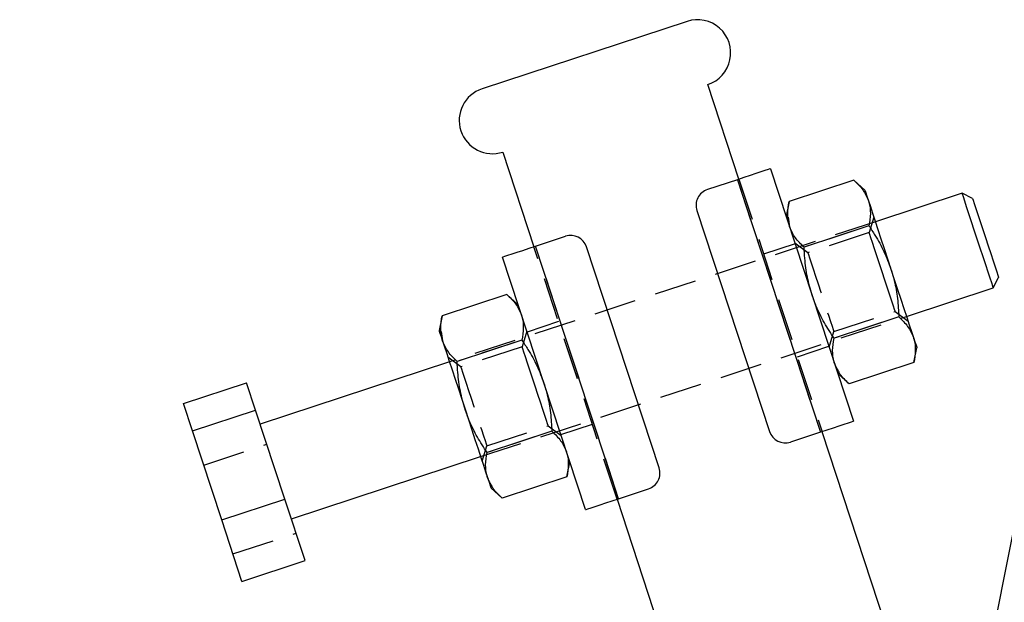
# Model space of a CAD drawing. Extents: x 29 to 402, y 25 to 290.
# Tile 10 of 24: x 63 to 93, y 253 to 271. Entities that reach past the tile are written whole.
import ezdxf

# ---------------------------------------------------------------- set-up
doc = ezdxf.new("R2010")
doc.units = 0
doc.linetypes.add('HIDDEN', pattern=[1.905, 1.27, -0.635])
doc.layers.get('0').update_dxf_attribs({"linetype": 'CONTINUOUS'})
doc.styles.add('SLDTEXTSTYLE0', font='TXT', dxfattribs={"width": 0.75})
doc.dimstyles.new('SLDDIMSTYLE4', dxfattribs={"dimtxt": 3.5, "dimasz": 3.302, "dimexe": 0, "dimexo": 0.0625, "dimgap": 0.875, "dimtad": 1, "dimdec": 4, "dimlfac": 2, "dimzin": 12, "dimtxsty": 'SLDTEXTSTYLE0', "dimsah": 1, "dimcen": 0.09, "dimazin": 3, "dimtfac": 1, "dimtdec": 0, "dimtofl": 0, "dimtmove": 0, "dimatfit": 3, "dimtolj": 1, "dimtzin": 12})

# ---------------------------------------------------------------- blocks, each defined once
blk = doc.blocks.new('_D_11')
at = {"color": 179, "linetype": 'CONTINUOUS'}
blk.add_line((80.028, 227.476), (65.236, 227.476), dxfattribs=at)
blk.add_arc((90.666, 227.476), 24.43, 108.2191, 180, dxfattribs=at)
for points in [[(83.028, 250.681), (79.777, 249.911), (80.158, 248.969)], [(66.236, 227.476), (66.964, 230.736), (65.951, 230.804)]]:
    blk.add_solid(points, dxfattribs=at)
at = {"color": 179, "linetype": 'CONTINUOUS', "insert": (63.245, 237.971, 0.05), "char_height": 3.5, "attachment_point": 1, "rotation": 59.3651, "style": 'SLDTEXTSTYLE0'}
blk.add_mtext('72°', dxfattribs=at)

msp = doc.modelspace()

# ---------------------------------------------------------------- linework, layer by layer
at = {"color": 7, "linetype": 'CONTINUOUS'}
for p, q in [((83.340513, 270.519758), (77.166372, 268.487523)), ((84.903771, 265.770417), (83.965817, 268.620022)), ((77.791675, 266.587787), (78.72963, 263.738182)), ((85.853639, 266.083069), (88.354852, 258.484125)), ((84.856278, 265.754786), (83.953903, 265.457766)), ((84.856278, 265.754786), (87.35749, 258.155842)), ((88.364271, 265.737446), (86.413795, 265.095443)), ((88.697286, 265.439896), (88.364271, 265.737446)), ((91.622075, 265.34982), (89.009938, 264.490029)), ((91.937705, 265.190516), (91.622075, 265.34982)), ((86.413795, 265.095443), (86.322617, 264.658267)), ((83.635295, 264.826507), (85.823856, 258.177432)), ((88.815393, 264.366891), (86.864917, 263.724886)), ((78.777124, 263.753815), (79.679498, 264.050834)), ((81.278336, 256.154873), (78.777124, 263.753815)), ((82.499319, 257.08315), (80.310758, 263.732227)), ((80.280975, 255.826587), (77.779762, 263.425531)), ((92.560029, 262.500217), (92.719333, 262.815846)), ((89.947893, 261.640424), (92.560029, 262.500217)), ((77.915724, 262.298279), (75.965248, 261.656275)), ((78.24874, 262.000729), (77.915724, 262.298279)), ((75.965248, 261.656275), (75.87407, 261.219099)), ((89.717941, 261.624858), (87.767465, 260.982855)), ((78.366846, 260.927724), (76.416371, 260.285719)), ((90.169366, 260.253381), (90.260544, 260.690557)), ((76.186722, 260.269232), (70.487515, 258.393323)), ((90.169366, 260.253381), (88.21889, 259.611378)), ((87.885874, 259.908928), (88.21889, 259.611378)), ((68.175627, 259.020176), (70.075363, 259.645479)), ((70.346654, 258.821273), (70.075363, 259.645479)), ((68.446918, 258.19597), (68.175627, 259.020176)), ((68.446918, 258.19597), (70.346654, 258.821273)), ((71.227782, 256.144313), (70.346654, 258.821273)), ((69.328046, 255.51901), (68.446918, 258.19597)), ((79.269394, 258.185691), (77.318918, 257.543687)), ((87.35749, 258.155842), (86.455116, 257.858822)), ((93.501689, 239.649051), (87.404984, 258.171475)), ((71.425468, 255.543718), (77.124676, 257.419629)), ((79.720819, 256.814216), (79.811997, 257.25139)), ((79.720819, 256.814216), (77.770343, 256.17221)), ((77.437328, 256.46976), (77.770343, 256.17221)), ((81.278336, 256.154873), (82.180711, 256.45189)), ((93.387468, 256.338267), (91.924162, 249.022357)), ((69.328046, 255.51901), (71.227782, 256.144313)), ((71.837619, 254.291563), (71.227782, 256.144313)), ((81.230843, 256.13924), (84.374439, 246.588667)), ((69.937883, 253.66626), (69.328046, 255.51901)), ((69.937883, 253.66626), (71.837619, 254.291563))]:
    msp.add_line(p, q, dxfattribs=at)
at = {"color": 7, "linetype": 'HIDDEN'}
for p, q in [((84.856278, 265.754786), (87.35749, 258.155842)), ((84.903771, 265.770417), (87.404984, 258.171475)), ((89.009938, 264.490029), (76.186722, 260.269232)), ((86.382948, 264.628113), (86.427411, 264.339892)), ((88.963711, 264.630471), (88.823486, 264.165463)), ((88.815696, 264.365969), (86.86522, 263.723966)), ((88.823486, 264.165463), (86.978046, 263.55803)), ((81.230843, 256.13924), (78.72963, 263.738182)), ((81.278336, 256.154873), (78.777124, 263.753815)), ((86.596187, 263.827132), (85.646319, 263.514482)), ((86.978046, 263.55803), (86.589042, 263.848841)), ((87.759674, 261.183361), (89.605115, 261.790794)), ((89.605115, 261.790794), (89.994119, 261.499983)), ((77.124676, 257.419629), (89.947893, 261.640424)), ((89.718243, 261.623938), (87.767768, 260.981934)), ((79.472178, 261.482246), (78.52231, 261.169594)), ((75.934401, 261.188945), (75.978864, 260.900725)), ((78.36715, 260.926804), (76.416674, 260.284798)), ((78.515164, 261.191303), (78.374939, 260.726296)), ((87.61945, 260.718353), (87.759674, 261.183361)), ((78.374939, 260.726296), (76.529499, 260.118865)), ((86.662437, 260.42741), (87.612304, 260.740062)), ((76.529499, 260.118865), (76.140494, 260.409674)), ((77.311128, 257.744193), (79.156569, 258.351626)), ((79.156569, 258.351626), (79.545573, 258.060815)), ((79.538428, 258.082524), (80.488295, 258.395175)), ((79.269696, 258.18477), (77.319221, 257.542767)), ((68.785467, 257.167425), (70.685201, 257.792728)), ((77.170903, 257.279188), (77.311128, 257.744193)), ((69.666595, 254.490466), (71.566329, 255.115769))]:
    msp.add_line(p, q, dxfattribs=at)
at = {"color": 7, "linetype": 'CONTINUOUS', "flags": 128}
for points in [[(85.853639, 266.083069), (85.834475, 266.076761), (85.77772, 266.05808), (85.685553, 266.027743), (85.561519, 265.986918), (85.410382, 265.93717), (85.237952, 265.880414), (85.050853, 265.818831), (84.856278, 265.754786)], [(88.697286, 265.439896), (88.703954, 265.41964), (88.723881, 265.3591), (88.756726, 265.259311), (88.801929, 265.121982)], [(91.989487, 264.233582), (91.904675, 264.491251), (91.826598, 264.728457), (91.758079, 264.936624), (91.701595, 265.108228), (91.659187, 265.237069), (91.632388, 265.318487), (91.622166, 265.349543), (91.622075, 265.34982)], [(88.801929, 265.121982), (88.858715, 264.949458), (88.926113, 264.744697), (89.00297, 264.511198), (89.08797, 264.252959), (89.179659, 263.974399), (89.276469, 263.680281), (89.376742, 263.37564), (89.478764, 263.065687)], [(91.937705, 265.190516), (91.939499, 265.185064), (91.955777, 265.135609), (91.988346, 265.036661), (92.035783, 264.892545), (92.096013, 264.709559), (92.166405, 264.495701), (92.243882, 264.260317)], [(92.560029, 262.500217), (92.558694, 262.504274), (92.543548, 262.550287), (92.512049, 262.645986), (92.465333, 262.787912), (92.40509, 262.970938), (92.333497, 263.188444), (92.253141, 263.432574), (92.166928, 263.694501), (92.077971, 263.964759), (91.989487, 264.233582)], [(92.243882, 264.260317), (92.325058, 264.013697), (92.406385, 263.766615), (92.484309, 263.529873), (92.555425, 263.313817), (92.616623, 263.12789), (92.66523, 262.980217), (92.699121, 262.877252), (92.716815, 262.823496), (92.719333, 262.815846)], [(77.779762, 263.425531), (77.798927, 263.431838), (77.855681, 263.45052), (77.947848, 263.480857), (78.071882, 263.521683), (78.223019, 263.57143), (78.39545, 263.628187), (78.582548, 263.68977), (78.777124, 263.753815)], [(89.478764, 263.065687), (89.580788, 262.755726), (89.681069, 262.451062), (89.777892, 262.156906), (89.869599, 261.87829), (89.954621, 261.619983), (90.031503, 261.386408), (90.098931, 261.181554), (90.15575, 261.008932)], [(75.87407, 261.219099), (75.880737, 261.198845), (75.900664, 261.138303), (75.93351, 261.038516), (75.978713, 260.901185)], [(75.978713, 260.901185), (76.035499, 260.728663), (76.102897, 260.523901), (76.179753, 260.290403), (76.264753, 260.032164), (76.356442, 259.753602), (76.453252, 259.459485), (76.553526, 259.154843), (76.655548, 258.84489)], [(90.15575, 261.008932), (90.200988, 260.871494), (90.233872, 260.771591), (90.253837, 260.710933), (90.260544, 260.690557), (90.260544, 260.690557)], [(76.655548, 258.84489), (76.757572, 258.534931), (76.857853, 258.230265), (76.954675, 257.936109), (77.046382, 257.657495), (77.131404, 257.399189), (77.208287, 257.165611), (77.275714, 256.960759), (77.332533, 256.788137)], [(88.354852, 258.484125), (88.335688, 258.477818), (88.278932, 258.459136), (88.186766, 258.428801), (88.062731, 258.387974), (87.911595, 258.338226), (87.739164, 258.281471), (87.552066, 258.219887), (87.35749, 258.155842)], [(77.332533, 256.788137), (77.377771, 256.650698), (77.410655, 256.550795), (77.430621, 256.490136), (77.437328, 256.46976), (77.437328, 256.46976)], [(80.280975, 255.826587), (80.300139, 255.832896), (80.356894, 255.851576), (80.44906, 255.881913), (80.573095, 255.922741), (80.724231, 255.972486), (80.896662, 256.029243), (81.083761, 256.090828), (81.278336, 256.154873)]]:
    msp.add_lwpolyline(points, dxfattribs=at)
at = {"color": 7, "linetype": 'HIDDEN', "flags": 128}
for points in [[(89.214225, 262.978358), (89.132972, 263.225215), (89.055273, 263.461272), (88.984525, 263.676211), (88.923818, 263.860643), (88.875808, 264.006505), (88.842591, 264.107421), (88.825619, 264.158983), (88.823486, 264.165463)], [(86.978046, 263.55803), (86.980179, 263.55155), (86.99715, 263.49999), (87.030367, 263.399074), (87.078378, 263.253212), (87.139084, 263.068781), (87.209832, 262.853839), (87.287531, 262.617782), (87.368784, 262.370926), (87.450041, 262.12406), (87.527749, 261.887973), (87.598514, 261.672985), (87.659241, 261.488488), (87.707277, 261.34255), (87.740523, 261.241544), (87.757526, 261.189889), (87.759674, 261.183361)], [(89.605115, 261.790794), (89.602966, 261.797322), (89.585964, 261.848977), (89.552718, 261.949981), (89.504682, 262.095921), (89.443955, 262.280416), (89.37319, 262.495406), (89.295482, 262.731493), (89.214225, 262.978358)], [(78.765679, 259.539191), (78.684425, 259.786047), (78.606726, 260.022104), (78.535978, 260.237044), (78.475272, 260.421476), (78.427261, 260.567338), (78.394044, 260.668254), (78.377072, 260.719816), (78.374939, 260.726296)], [(76.529499, 260.118865), (76.531632, 260.112383), (76.548603, 260.060823), (76.58182, 259.959907), (76.629831, 259.814045), (76.690537, 259.629613), (76.761285, 259.414671), (76.838985, 259.178614), (76.920238, 258.93176), (77.001494, 258.684892), (77.079202, 258.448806), (77.149967, 258.233818), (77.210694, 258.049321), (77.258731, 257.903382), (77.291976, 257.802377), (77.308979, 257.750722), (77.311128, 257.744193)], [(79.156569, 258.351626), (79.15442, 258.358155), (79.137417, 258.40981), (79.104172, 258.510813), (79.056135, 258.656753), (78.995408, 258.841248), (78.924643, 259.056239), (78.846935, 259.292325), (78.765679, 259.539191)]]:
    msp.add_lwpolyline(points, dxfattribs=at)
at = {"color": 7, "linetype": 'CONTINUOUS'}
for centre, radius, start, end in [((83.653165, 269.569889), 1, 288.2190988, 108.2190988), ((77.479024, 267.537654), 1, 108.2190988, 288.2190988), ((84.110229, 264.982832), 0.5, 108.2190988, 198.2190988), ((79.835824, 263.5759), 0.5, 18.2190988, 108.2190988), ((86.29879, 258.333757), 0.5, 198.2190988, 288.2190988), ((82.024385, 256.926825), 0.5, 288.2190988, 18.2190988)]:
    msp.add_arc(centre, radius, start, end, dxfattribs=at)
for points, knots in [([(88.364271, 265.737446), (88.460184, 265.645667), (88.653768, 265.460425), (88.752244, 265.235477), (88.801929, 265.121982)], [0, 0, 0, 0, 0.495457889, 1, 1, 1, 1]), ([(86.427259, 264.340353), (86.422168, 264.356673), (86.383597, 264.480308), (86.353577, 264.727482), (86.3936, 264.972042), (86.413795, 265.095443)], [0, 0, 0, 0, 0.070062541, 0.530769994, 1, 1, 1, 1]), ([(88.801929, 265.121982), (88.80702, 265.105661), (88.845591, 264.982022), (88.875611, 264.734852), (88.835588, 264.490292), (88.815393, 264.366891)], [0, 0, 0, 0, 0.070063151, 0.530770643, 1, 1, 1, 1]), ([(86.864917, 263.724886), (86.769005, 263.816666), (86.575421, 264.001909), (86.476945, 264.226857), (86.427259, 264.340353)], [0, 0, 0, 0, 0.49545817, 1, 1, 1, 1]), ([(88.815393, 264.366891), (88.877417, 264.273154), (89.042464, 264.023714), (89.281061, 263.595661), (89.412584, 263.243093), (89.478764, 263.065687)], [0, 0, 0, 0, 0.230236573, 0.612667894, 1, 1, 1, 1]), ([(87.104094, 262.284057), (87.052583, 262.463608), (86.948816, 262.825306), (86.886201, 263.311389), (86.870695, 263.612635), (86.864917, 263.724886)], [0, 0, 0, 0, 0.382117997, 0.769764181, 1, 1, 1, 1]), ([(89.478764, 263.065687), (89.513538, 262.950146), (89.601033, 262.659441), (89.685261, 262.176606), (89.707008, 261.809433), (89.717941, 261.624858)], [0, 0, 0, 0, 0.247004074, 0.621475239, 1, 1, 1, 1]), ([(77.915724, 262.298279), (78.011637, 262.206499), (78.205222, 262.021258), (78.303697, 261.79631), (78.353382, 261.682814)], [0, 0, 0, 0, 0.495458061, 1, 1, 1, 1]), ([(87.767465, 260.982855), (87.667598, 261.136287), (87.466956, 261.444549), (87.247639, 261.882897), (87.144745, 262.170452), (87.104094, 262.284057)], [0, 0, 0, 0, 0.374792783, 0.752996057, 1, 1, 1, 1]), ([(75.978713, 260.901185), (75.973621, 260.917505), (75.935051, 261.04114), (75.905031, 261.288314), (75.945054, 261.532874), (75.965248, 261.656275)], [0, 0, 0, 0, 0.070062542, 0.530769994, 1, 1, 1, 1]), ([(78.353382, 261.682814), (78.358473, 261.666494), (78.397044, 261.542854), (78.427064, 261.295684), (78.387041, 261.051124), (78.366846, 260.927724)], [0, 0, 0, 0, 0.070063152, 0.530770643, 1, 1, 1, 1]), ([(89.717941, 261.624858), (89.813878, 261.533004), (90.007512, 261.347612), (90.106039, 261.122507), (90.15575, 261.008932)], [0, 0, 0, 0, 0.495457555, 1, 1, 1, 1]), ([(76.416371, 260.285719), (76.320458, 260.377499), (76.126874, 260.562742), (76.028398, 260.787689), (75.978713, 260.901185)], [0, 0, 0, 0, 0.495458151, 1, 1, 1, 1]), ([(78.366846, 260.927724), (78.42887, 260.833986), (78.593916, 260.584546), (78.832515, 260.156494), (78.964037, 259.803926), (79.030217, 259.626519)], [0, 0, 0, 0, 0.230236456, 0.612666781, 1, 1, 1, 1]), ([(87.78108, 260.227304), (87.775985, 260.243635), (87.737387, 260.367351), (87.707316, 260.614685), (87.747293, 260.859384), (87.767465, 260.982855)], [0, 0, 0, 0, 0.070062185, 0.530770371, 1, 1, 1, 1]), ([(90.15575, 261.008932), (90.160845, 260.992601), (90.199443, 260.868885), (90.229514, 260.621551), (90.189537, 260.376852), (90.169366, 260.253381)], [0, 0, 0, 0, 0.070062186, 0.530770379, 1, 1, 1, 1]), ([(76.655548, 258.84489), (76.604036, 259.02444), (76.500268, 259.386139), (76.437655, 259.872222), (76.422149, 260.173468), (76.416371, 260.285719)], [0, 0, 0, 0, 0.382118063, 0.769764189, 1, 1, 1, 1]), ([(88.21889, 259.611378), (88.122952, 259.703232), (87.929318, 259.888624), (87.830791, 260.113729), (87.78108, 260.227304)], [0, 0, 0, 0, 0.495457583, 1, 1, 1, 1]), ([(79.030217, 259.626519), (79.064992, 259.510979), (79.152486, 259.220273), (79.236714, 258.737438), (79.258462, 258.370265), (79.269394, 258.185691)], [0, 0, 0, 0, 0.247004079, 0.62147527, 1, 1, 1, 1]), ([(77.318918, 257.543687), (77.219052, 257.69712), (77.018409, 258.005382), (76.799092, 258.443729), (76.696198, 258.731284), (76.655548, 258.84489)], [0, 0, 0, 0, 0.374792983, 0.752996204, 1, 1, 1, 1]), ([(79.269394, 258.185691), (79.365331, 258.093836), (79.558965, 257.908444), (79.657492, 257.68334), (79.707203, 257.569766)], [0, 0, 0, 0, 0.49545792, 1, 1, 1, 1]), ([(77.332533, 256.788137), (77.327439, 256.804468), (77.288842, 256.928188), (77.258769, 257.175516), (77.298746, 257.420216), (77.318918, 257.543687)], [0, 0, 0, 0, 0.070062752, 0.530770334, 1, 1, 1, 1]), ([(79.707203, 257.569766), (79.712298, 257.553435), (79.750897, 257.429715), (79.780968, 257.182387), (79.740991, 256.937687), (79.720819, 256.814216)], [0, 0, 0, 0, 0.070062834, 0.530770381, 1, 1, 1, 1]), ([(77.770343, 256.17221), (77.674406, 256.264065), (77.480772, 256.449459), (77.382245, 256.674562), (77.332533, 256.788137)], [0, 0, 0, 0, 0.495458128, 1, 1, 1, 1])]:
    msp.add_open_spline(points, degree=3, knots=knots, dxfattribs=at)
at = {"color": 7, "linetype": 'HIDDEN'}
for points, knots in [([(87.781232, 260.226844), (87.786713, 260.210644), (87.817531, 260.119563), (87.871846, 260.036944), (87.9165, 259.969021)], [0, 0, 0, 0, 0.177869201, 1, 1, 1, 1]), ([(77.332685, 256.787677), (77.338167, 256.771476), (77.368983, 256.680395), (77.423299, 256.597776), (77.467953, 256.529853)], [0, 0, 0, 0, 0.177869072, 1, 1, 1, 1])]:
    msp.add_open_spline(points, degree=3, knots=knots, dxfattribs=at)

# ---------------------------------------------------------------- dimensions: what is measured, and where the dimension line sits
at = {"color": 179, "linetype": 'CONTINUOUS'}
dim = msp.add_angular_dim_2l(base=(70.873988, 241.797232), line1=((84.374439, 246.588667), (77.791675, 266.587786)), line2=((81.028011, 227.475537), (99.228011, 227.475537)), dimstyle='SLDDIMSTYLE4', dxfattribs=at)
dim.commit()
dim.dimension.update_dxf_attribs({"geometry": '_D_11', "text_midpoint": (69.645341, 239.924136), "dimtype": 162})

doc.saveas('drawing.dxf')
